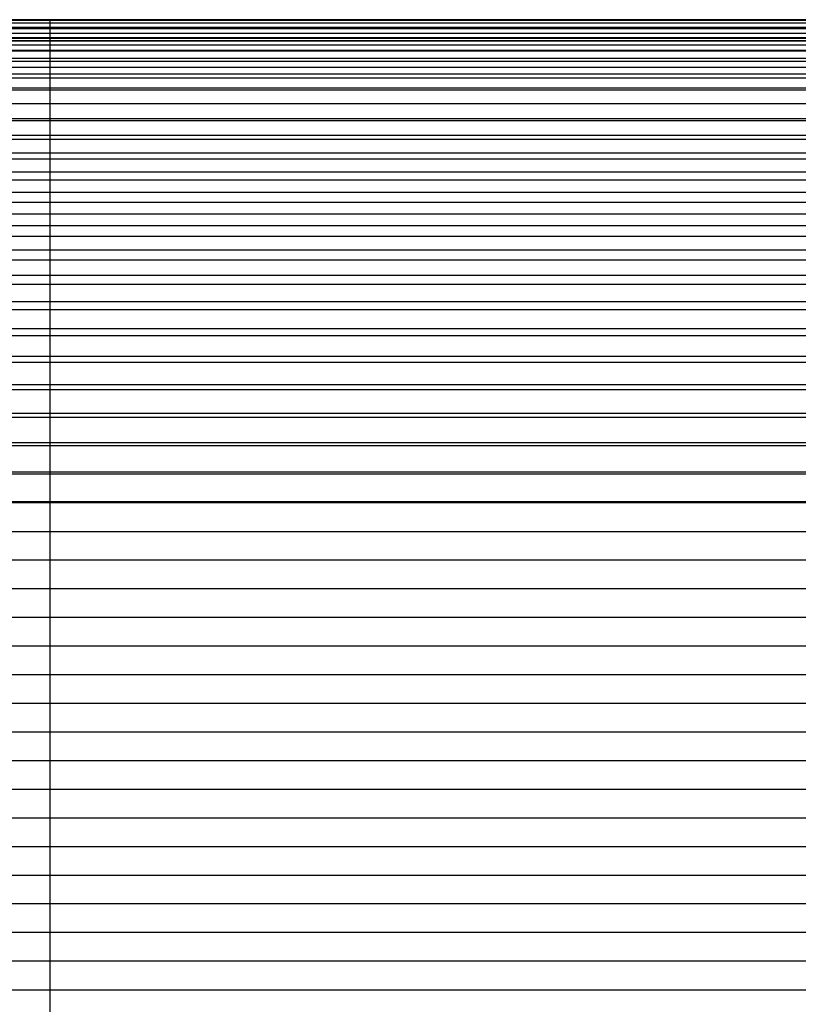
# Model space of a CAD drawing. Header units: millimetres. Extents: x -9 to 331, y -124 to 233.
# Tile 65 of 76: x 158 to 244, y 124 to 233. Entities that reach past the tile are written whole.
import ezdxf

# ---------------------------------------------------------------- set-up
doc = ezdxf.new("R2010")
doc.units = ezdxf.units.MM
doc.layers.add('Up Step Stool_Ferm Living', color=7, linetype='Continuous', true_color=0x000000)

msp = doc.modelspace()

# ---------------------------------------------------------------- linework, layer by layer
at = {"layer": 'Up Step Stool_Ferm Living'}
for p, q in [((331.1, 232.98, 283.72), (-8.88, 232.98, 283.72)), ((331.1, 232.5, 287), (-8.88, 232.5, 287)), ((330.8, 233.27, 280.42), (-8.59, 233.27, 280.42)), ((-3.88, 233.37, 277.1), (326.1, 233.37, 277.1)), ((161.11, 233.33, 279.05), (161.11, 233.37, 277.1)), ((161.11, 231.37, 277.1), (161.11, 233.37, 277.1)), ((161.11, 233.23, 280.99), (161.11, 233.33, 279.05)), ((161.11, 233.07, 282.93), (161.11, 233.23, 280.99)), ((161.11, 232.84, 284.87), (161.11, 233.07, 282.93)), ((161.11, 232.54, 286.79), (161.11, 232.84, 284.87)), ((161.11, 232.18, 288.7), (161.11, 232.54, 286.79)), ((331.1, 231.83, 290.25), (-8.88, 231.83, 290.25)), ((-3.88, 232.37, 277.1), (326.1, 232.37, 277.1)), ((-3.88, 231.37, 277.1), (326.1, 231.37, 277.1)), ((161.11, 231.75, 290.6), (161.11, 232.18, 288.7)), ((161.11, 231.25, 292.48), (161.11, 231.75, 290.6)), ((161.11, 231.33, 278.98), (161.11, 231.37, 277.1)), ((331.1, 231, 283.49), (-8.88, 231, 283.49)), ((331.1, 230.97, 293.45), (-8.88, 230.97, 293.45)), ((331.1, 230.53, 286.65), (-8.88, 230.53, 286.65)), ((330.76, 231.27, 280.3), (-8.55, 231.27, 280.3)), ((161.11, 231.24, 280.86), (161.11, 231.33, 278.98)), ((161.11, 230.7, 294.35), (161.11, 231.25, 292.48)), ((161.11, 231.08, 282.73), (161.11, 231.24, 280.86)), ((161.11, 230.85, 284.59), (161.11, 231.08, 282.73)), ((161.11, 230.57, 286.45), (161.11, 230.85, 284.59)), ((161.11, 230.08, 296.19), (161.11, 230.7, 294.35)), ((161.11, 230.22, 288.29), (161.11, 230.57, 286.45)), ((331.1, 229.93, 296.6), (-8.88, 229.93, 296.6)), ((331.1, 229.88, 289.79), (-8.88, 229.88, 289.79)), ((161.11, 229.8, 290.13), (161.11, 230.22, 288.29)), ((161.11, 229.39, 298.01), (161.11, 230.08, 296.19)), ((161.11, 229.33, 291.94), (161.11, 229.8, 290.13)), ((161.11, 228.65, 299.81), (161.11, 229.39, 298.01)), ((161.11, 228.79, 293.74), (161.11, 229.33, 291.94)), ((331.1, 229.06, 292.88), (-8.88, 229.06, 292.88)), ((331.1, 228.71, 299.68), (-8.88, 228.71, 299.68)), ((161.11, 228.19, 295.52), (161.11, 228.79, 293.74)), ((161.11, 227.84, 301.59), (161.11, 228.65, 299.81)), ((161.11, 227.53, 297.28), (161.11, 228.19, 295.52)), ((331.1, 228.05, 295.92), (-8.88, 228.05, 295.92)), ((331.1, 227.3, 302.69), (-8.88, 227.3, 302.69)), ((161.11, 226.98, 303.33), (161.11, 227.84, 301.59)), ((161.11, 226.81, 299.02), (161.11, 227.53, 297.28)), ((161.11, 226.05, 305.04), (161.11, 226.98, 303.33)), ((331.1, 226.87, 298.89), (-8.88, 226.87, 298.89)), ((161.11, 226.04, 300.73), (161.11, 226.81, 299.02)), ((161.11, 225.07, 306.72), (161.11, 226.05, 305.04)), ((161.11, 225.2, 302.41), (161.11, 226.04, 300.73)), ((331.1, 225.73, 305.6), (-8.88, 225.73, 305.6)), ((331.1, 225.52, 301.79), (-8.88, 225.52, 301.79)), ((161.11, 224.31, 304.06), (161.11, 225.2, 302.41)), ((161.11, 224.03, 308.37), (161.11, 225.07, 306.72)), ((331.1, 224, 304.6), (-8.88, 224, 304.6)), ((331.1, 223.99, 308.43), (-8.88, 223.99, 308.43)), ((161.11, 223.36, 305.68), (161.11, 224.31, 304.06)), ((161.11, 222.94, 309.98), (161.11, 224.03, 308.37)), ((161.11, 222.36, 307.27), (161.11, 223.36, 305.68)), ((161.11, 221.79, 311.55), (161.11, 222.94, 309.98)), ((331.1, 222.32, 307.33), (-8.88, 222.32, 307.33)), ((331.1, 222.09, 311.14), (-8.88, 222.09, 311.14)), ((161.11, 221.3, 308.82), (161.11, 222.36, 307.27)), ((161.11, 220.58, 313.08), (161.11, 221.79, 311.55)), ((331.1, 220.48, 309.95), (-8.88, 220.48, 309.95)), ((161.11, 220.19, 310.34), (161.11, 221.3, 308.82)), ((161.11, 219.33, 314.57), (161.11, 220.58, 313.08)), ((331.1, 220.03, 313.74), (-8.88, 220.03, 313.74)), ((161.11, 219.03, 311.82), (161.11, 220.19, 310.34)), ((161.11, 218.03, 316.01), (161.11, 219.33, 314.57)), ((331.1, 218.5, 312.46), (-8.88, 218.5, 312.46)), ((161.11, 217.82, 313.25), (161.11, 219.03, 311.82)), ((331.1, 217.83, 316.22), (-8.88, 217.83, 316.22)), ((161.11, 216.67, 317.41), (161.11, 218.03, 316.01)), ((161.11, 216.56, 314.65), (161.11, 217.82, 313.25)), ((331.1, 216.37, 314.85), (-8.88, 216.37, 314.85)), ((161.11, 215.27, 318.76), (161.11, 216.67, 317.41)), ((161.11, 215.26, 316), (161.11, 216.56, 314.65)), ((331.1, 215.48, 318.57), (-8.88, 215.48, 318.57)), ((161.11, 213.83, 320.07), (161.11, 215.27, 318.76)), ((161.11, 213.91, 317.3), (161.11, 215.26, 316)), ((331.1, 214.11, 317.11), (-8.88, 214.11, 317.11)), ((161.11, 212.51, 318.56), (161.11, 213.91, 317.3)), ((161.11, 212.34, 321.32), (161.11, 213.83, 320.07)), ((331.1, 213.01, 320.77), (-8.88, 213.01, 320.77)), ((331.1, 211.72, 319.24), (-8.88, 211.72, 319.24)), ((161.11, 211.08, 319.77), (161.11, 212.51, 318.56)), ((161.11, 210.81, 322.52), (161.11, 212.34, 321.32)), ((161.11, 209.6, 320.93), (161.11, 211.08, 319.77)), ((161.11, 209.24, 323.67), (161.11, 210.81, 322.52)), ((331.1, 210.41, 322.83), (-8.88, 210.41, 322.83)), ((161.11, 208.09, 322.04), (161.11, 209.6, 320.93)), ((331.1, 209.21, 321.22), (-8.88, 209.21, 321.22)), ((161.11, 207.63, 324.77), (161.11, 209.24, 323.67)), ((331.1, 207.69, 324.73), (-8.88, 207.69, 324.73)), ((161.11, 206.53, 323.1), (161.11, 208.09, 322.04)), ((161.11, 205.98, 325.81), (161.11, 207.63, 324.77)), ((331.1, 206.59, 323.06), (-8.88, 206.59, 323.06)), ((161.11, 204.94, 324.1), (161.11, 206.53, 323.1)), ((161.11, 204.3, 326.79), (161.11, 205.98, 325.81)), ((331.1, 204.87, 326.47), (-8.88, 204.87, 326.47)), ((161.11, 203.32, 325.05), (161.11, 204.94, 324.1)), ((161.11, 202.59, 327.72), (161.11, 204.3, 326.79)), ((331.1, 203.87, 324.74), (-8.88, 203.87, 324.74)), ((161.11, 201.67, 325.94), (161.11, 203.32, 325.05)), ((331.1, 201.95, 328.04), (-8.88, 201.95, 328.04)), ((161.11, 200.85, 328.58), (161.11, 202.59, 327.72)), ((331.1, 201.05, 326.26), (-8.88, 201.05, 326.26)), ((161.11, 199.99, 326.78), (161.11, 201.67, 325.94)), ((161.11, 199.08, 329.39), (161.11, 200.85, 328.58)), ((161.11, 198.28, 327.55), (161.11, 199.99, 326.78)), ((331.1, 198.94, 329.44), (-8.88, 198.94, 329.44)), ((161.11, 197.28, 330.13), (161.11, 199.08, 329.39)), ((331.1, 198.15, 327.61), (-8.88, 198.15, 327.61)), ((161.11, 196.54, 328.27), (161.11, 198.28, 327.55)), ((161.11, 195.46, 330.82), (161.11, 197.28, 330.13)), ((161.11, 194.79, 328.93), (161.11, 196.54, 328.27)), ((331.1, 195.86, 330.67), (-8.88, 195.86, 330.67)), ((331.1, 195.18, 328.79), (-8.88, 195.18, 328.79)), ((161.11, 193.61, 331.44), (161.11, 195.46, 330.82)), ((161.11, 193.01, 329.53), (161.11, 194.79, 328.93)), ((161.11, 191.75, 331.99), (161.11, 193.61, 331.44)), ((161.11, 191.21, 330.07), (161.11, 193.01, 329.53)), ((331.1, 192.71, 331.71), (-8.88, 192.71, 331.71)), ((331.1, 192.14, 329.8), (-8.88, 192.14, 329.8)), ((161.11, 189.86, 332.49), (161.11, 191.75, 331.99)), ((161.11, 189.39, 330.54), (161.11, 191.21, 330.07)), ((161.11, 187.96, 332.91), (161.11, 189.86, 332.49)), ((331.1, 189.51, 332.57), (-8.88, 189.51, 332.57)), ((331.1, 189.05, 330.62), (-8.88, 189.05, 330.62)), ((161.11, 187.56, 330.96), (161.11, 189.39, 330.54)), ((161.11, 186.05, 333.28), (161.11, 187.96, 332.91)), ((161.11, 185.71, 331.31), (161.11, 187.56, 330.96)), ((331.1, 186.26, 333.24), (-8.88, 186.26, 333.24)), ((331.1, 185.92, 331.27), (-8.88, 185.92, 331.27)), ((161.11, 184.13, 333.58), (161.11, 186.05, 333.28)), ((161.11, 183.86, 331.59), (161.11, 185.71, 331.31)), ((161.11, 182.2, 333.81), (161.11, 184.13, 333.58)), ((161.11, 181.99, 331.82), (161.11, 183.86, 331.59)), ((331.1, 182.98, 333.72), (-8.88, 182.98, 333.72)), ((331.1, 182.75, 331.73), (-8.88, 182.75, 331.73)), ((161.11, 180.26, 333.97), (161.11, 182.2, 333.81)), ((161.11, 180.12, 331.98), (161.11, 181.99, 331.82)), ((161.11, 178.31, 334.07), (161.11, 180.26, 333.97)), ((161.11, 178.24, 332.07), (161.11, 180.12, 331.98)), ((331.1, 179.68, 334.01), (-8.88, 179.68, 334.01)), ((331.1, 179.56, 332.01), (-8.88, 179.56, 332.01)), ((161.11, 176.37, 334.11), (161.11, 178.31, 334.07)), ((161.11, 176.37, 332.11), (161.11, 178.24, 332.07)), ((-8.88, 176.37, 332.11), (331.1, 176.37, 332.11)), ((-8.88, 176.37, 334.11), (331.1, 176.37, 334.11)), ((161.11, 90.22, 332.11), (161.11, 176.37, 332.11)), ((161.11, 90.22, 334.11), (161.11, 176.37, 334.11)), ((331.1, 173.18, 332.11), (-8.88, 173.18, 332.11)), ((331.1, 173.18, 334.11), (-8.88, 173.18, 334.11)), ((331.1, 169.99, 332.11), (-8.88, 169.99, 332.11)), ((331.1, 169.99, 334.11), (-8.88, 169.99, 334.11)), ((331.1, 166.79, 332.11), (-8.88, 166.79, 332.11)), ((331.1, 166.79, 334.11), (-8.88, 166.79, 334.11)), ((331.1, 163.6, 332.11), (-8.88, 163.6, 332.11)), ((331.1, 163.6, 334.11), (-8.88, 163.6, 334.11)), ((331.1, 160.41, 332.11), (-8.88, 160.41, 332.11)), ((331.1, 160.41, 334.11), (-8.88, 160.41, 334.11)), ((331.1, 157.22, 332.11), (-8.88, 157.22, 332.11)), ((331.1, 157.22, 334.11), (-8.88, 157.22, 334.11)), ((331.1, 154.03, 332.11), (-8.88, 154.03, 332.11)), ((331.1, 154.03, 334.11), (-8.88, 154.03, 334.11)), ((331.1, 150.84, 332.11), (-8.88, 150.84, 332.11)), ((331.1, 150.84, 334.11), (-8.88, 150.84, 334.11)), ((331.1, 147.65, 332.11), (-8.88, 147.65, 332.11)), ((331.1, 147.65, 334.11), (-8.88, 147.65, 334.11)), ((331.1, 144.46, 332.11), (-8.88, 144.46, 332.11)), ((331.1, 144.46, 334.11), (-8.88, 144.46, 334.11)), ((331.1, 141.27, 332.11), (-8.88, 141.27, 332.11)), ((331.1, 141.27, 334.11), (-8.88, 141.27, 334.11)), ((331.1, 138.08, 332.11), (-8.88, 138.08, 332.11)), ((331.1, 138.08, 334.11), (-8.88, 138.08, 334.11)), ((331.1, 134.89, 332.11), (-8.88, 134.89, 332.11)), ((331.1, 134.89, 334.11), (-8.88, 134.89, 334.11)), ((331.1, 131.7, 332.11), (-8.88, 131.7, 332.11)), ((331.1, 131.7, 334.11), (-8.88, 131.7, 334.11)), ((331.1, 128.51, 332.11), (-8.88, 128.51, 332.11)), ((331.1, 128.51, 334.11), (-8.88, 128.51, 334.11)), ((331.1, 125.31, 332.11), (-8.88, 125.31, 332.11)), ((331.1, 125.31, 334.11), (-8.88, 125.31, 334.11))]:
    msp.add_line(p, q, dxfattribs=at)

doc.saveas('drawing.dxf')
